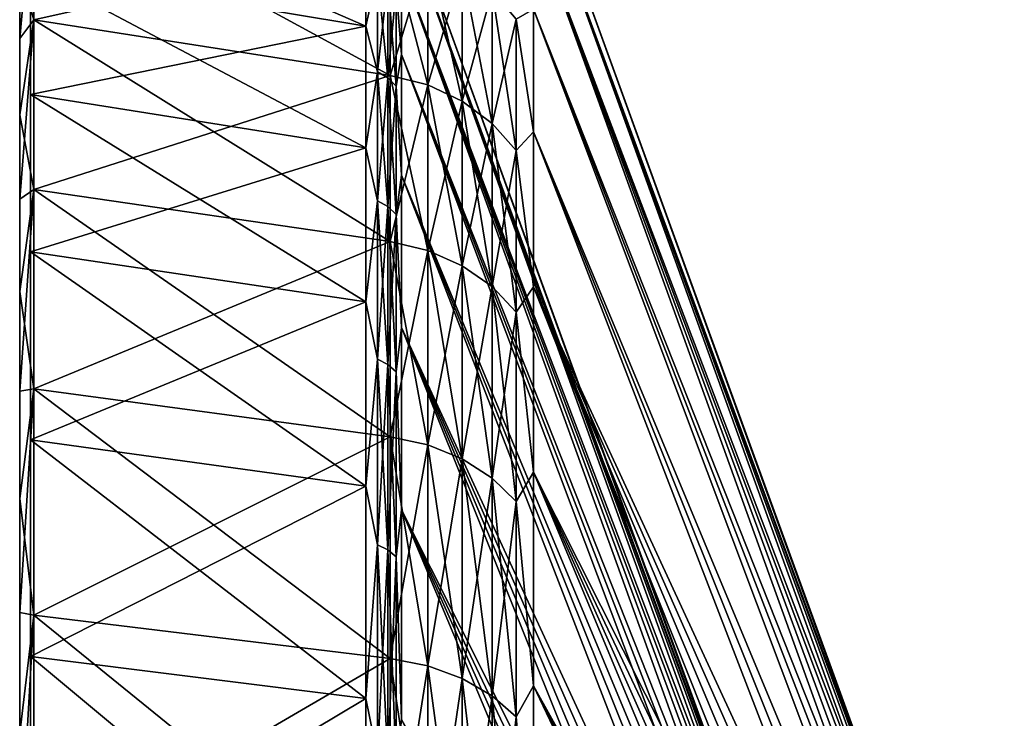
# Model space of a CAD drawing. Header units: metres. Extents: x -42 to 163, y -93 to 90.
# Tile 24 of 232: x -42 to -31, y 21 to 29. Entities that reach past the tile are written whole.
import ezdxf

# ---------------------------------------------------------------- set-up
doc = ezdxf.new("R2010")
doc.units = ezdxf.units.M
doc.layers.add('solid_500770_SW0001', color=7, linetype='CONTINUOUS')

msp = doc.modelspace()

# ---------------------------------------------------------------- linework, layer by layer
at = {"layer": 'solid_500770_SW0001'}
for points in [[(-41.384689, 30.982977), (-41.384689, -30.982977), (-41.384689, -30.788149, -3.469091)], [(-41.384689, 30.788149, 3.469091), (-41.384689, -30.982977), (-41.384689, 30.982977)], [(-41.384689, 30.982977), (-41.384689, -30.788149, -3.469091), (-41.384689, 30.788149, -3.469091)], [(-41.384689, 30.788149, 3.469091), (-41.384689, -30.788149, 3.469091), (-41.384689, -30.982977)], [(-41.384689, 30.206141, 6.894456), (-41.384689, -30.788149, 3.469091), (-41.384689, 30.788149, 3.469091)], [(-41.384689, 30.788149, -3.469091), (-41.384689, -30.788149, -3.469091), (-41.384689, -30.206141, -6.894456)], [(-41.384689, 30.788149, -3.469091), (-41.384689, -30.206141, -6.894456), (-41.384689, 30.206141, -6.894456)], [(-36.00507, 30.542118, -0.000009), (-30.968861, 16.705248, -0.000005), (-30.968861, 16.669481, -1.092579)], [(-36.00507, 30.350073, -3.419648), (-36.00507, 30.542118, -0.000009), (-30.968861, 16.669481, -1.092579)], [(-36.00507, 30.542118, -0.000009), (-36.00507, 30.350075, 3.419631), (-30.968861, 16.705248, -0.000005)], [(-36.00507, 30.350075, 3.419631), (-30.968861, 16.669481, 1.092569), (-30.968861, 16.705248, -0.000005)], [(-36.00507, 30.350075, 3.419631), (-30.968861, 16.562334, 2.180465), (-30.968861, 16.669481, 1.092569)], [(-36.00507, 30.350075, 3.419631), (-36.00507, 29.776363, 6.796258), (-30.968861, 16.562334, 2.180465)], [(-36.00507, 30.350073, -3.419648), (-30.968861, 16.562332, -2.180474), (-30.968861, 16.384262, -3.259032)], [(-36.00507, 29.77636, -6.796275), (-36.00507, 30.350073, -3.419648), (-30.968861, 16.384262, -3.259032)], [(-36.00507, 30.350073, -3.419648), (-30.968861, 16.669481, -1.092579), (-30.968861, 16.562332, -2.180474)], [(-41.5, 29.240147, -12.111633), (-41.349998, 30.19173, -12.029524), (-41.349998, 28.714109, -15.223335)], [(-41.5, 28.51502, 13.732141), (-41.349998, 28.714109, 15.223335), (-41.349998, 30.19173, 12.029524)], [(-41.5, 29.240147, 12.111633), (-41.5, 28.51502, 13.732141), (-41.349998, 30.19173, 12.029524)], [(-41.384689, 30.206141, 6.894456), (-41.384689, -30.206141, 6.894456), (-41.384689, -30.788149, 3.469091)], [(-41.384689, 29.244293, 10.233063), (-41.384689, -30.206141, 6.894456), (-41.384689, 30.206141, 6.894456)], [(-41.384689, 30.206141, -6.894456), (-41.384689, -30.206141, -6.894456), (-41.384689, -29.244293, -10.233063)], [(-41.384689, 30.206141, -6.894456), (-41.384689, -29.244293, -10.233063), (-41.384689, 29.244293, -10.233063)], [(-41.384689, 30.206141, 6.894456), (-37.79763, 29.589533, 6.753614), (-37.79763, 28.647314, 10.024126)], [(-41.384689, 29.244293, 10.233063), (-41.384689, 30.206141, 6.894456), (-37.79763, 28.647314, 10.024126)], [(-37.537159, 28.120152, -14.908359), (-41.349998, 28.714109, -15.223335), (-41.349998, 30.19173, -12.029524)], [(-37.537159, 29.567184, -11.780648), (-37.537159, 28.120152, -14.908359), (-41.349998, 30.19173, -12.029524)], [(-37.537159, 29.567184, 11.780647), (-41.349998, 30.19173, 12.029524), (-41.349998, 28.714109, 15.223335)], [(-37.414608, 30.029087, 0.000004), (-32.378399, 16.192219, 0), (-32.378399, 16.157549, 1.059021)], [(-37.414608, 29.840271, 3.362199), (-37.414608, 30.029087, 0.000004), (-32.378399, 16.157549, 1.059021)], [(-37.414608, 30.029087, 0.000004), (-37.414608, 29.840271, -3.362184), (-32.378399, 16.192219, 0)], [(-37.414608, 29.840271, 3.362199), (-32.378399, 16.053692, 2.113508), (-32.378399, 15.88109, 3.158943)], [(-37.414608, 29.276196, 6.6821), (-37.414608, 29.840271, 3.362199), (-32.378399, 15.88109, 3.158943)], [(-37.414608, 29.840271, 3.362199), (-32.378399, 16.157549, 1.059021), (-32.378399, 16.053692, 2.113508)], [(-37.414608, 29.840271, -3.362184), (-32.378399, 16.157549, -1.059021), (-32.378399, 16.192219, 0)], [(-37.414608, 29.840271, -3.362184), (-32.378399, 16.053692, -2.113507), (-32.378399, 16.157549, -1.059021)], [(-37.414608, 29.840271, -3.362184), (-37.414608, 29.276199, -6.682089), (-32.378399, 16.053692, -2.113507)], [(-36.00507, 29.776363, 6.796258), (-30.968861, 16.384264, 3.259023), (-30.968861, 16.562334, 2.180465)], [(-36.00507, 29.776363, 6.796258), (-30.968861, 16.136034, 4.323626), (-30.968861, 16.384264, 3.259023)], [(-36.00507, 29.776363, 6.796258), (-36.00507, 28.828192, 10.087432), (-30.968861, 16.136034, 4.323626)], [(-36.00507, 29.77636, -6.796275), (-30.968861, 16.136032, -4.323635), (-30.968861, 15.818705, -5.369723)], [(-36.00507, 28.828186, -10.087448), (-36.00507, 29.77636, -6.796275), (-30.968861, 15.818705, -5.369723)], [(-36.00507, 29.77636, -6.796275), (-30.968861, 16.384262, -3.259032), (-30.968861, 16.136032, -4.323635)], [(-41.384689, 29.244293, -10.233063), (-37.79763, 28.647316, -10.024119), (-37.79763, 29.589535, -6.753605)], [(-37.537159, 28.120152, 14.908358), (-37.537159, 29.567184, 11.780647), (-41.349998, 28.714109, 15.223335)], [(-37.673382, 29.206493, -8.109143), (-37.79763, 29.589535, -6.753605), (-37.79763, 28.647316, -10.024119)], [(-37.673382, 29.206493, 8.109143), (-37.79763, 28.647314, 10.024126), (-37.79763, 29.589533, 6.753614)], [(-37.136406, 28.018744, -14.854597), (-37.537159, 28.120152, -14.908359), (-37.537159, 29.567184, -11.780648)], [(-37.136406, 28.018744, -14.854597), (-37.537159, 29.567184, -11.780648), (-37.136406, 29.46056, -11.73816)], [(-37.136406, 29.46056, 11.73816), (-37.537159, 29.567184, 11.780647), (-37.537159, 28.120152, 14.908358)], [(-37.136406, 29.46056, 11.73816), (-37.537159, 28.120152, 14.908358), (-37.136406, 28.018744, 14.854597)], [(-37.136406, 29.46056, 11.73816), (-37.136406, 28.018744, 14.854597), (-36.766762, 29.278208, 11.665504)], [(-37.136406, 29.46056, -11.73816), (-36.766762, 29.278208, -11.665504), (-36.766762, 27.845314, -14.762651)], [(-37.136406, 28.018744, -14.854597), (-37.136406, 29.46056, -11.73816), (-36.766762, 27.845314, -14.762651)], [(-37.136406, 28.018744, 14.854597), (-36.766762, 27.845314, 14.762651), (-36.766762, 29.278208, 11.665504)], [(-36.766762, 29.278208, 11.665504), (-36.766762, 27.845314, 14.762651), (-36.446064, 29.028381, 11.565965)], [(-36.766762, 29.278208, -11.665504), (-36.446064, 29.028381, -11.565965), (-36.446064, 27.607716, -14.636684)], [(-36.766762, 27.845314, -14.762651), (-36.766762, 29.278208, -11.665504), (-36.446064, 27.607716, -14.636684)], [(-41.5, 28.51502, -13.732141), (-41.5, 29.240147, -12.111633), (-41.349998, 28.714109, -15.223335)], [(-41.5, 28.51502, -13.732141), (-41.5, 28.51502, 13.732141), (-41.5, 29.240147, 12.111633)], [(-41.5, 28.51502, -13.732141), (-41.5, 29.240147, 12.111633), (-41.5, 29.240147, -12.111633)], [(-41.384689, 29.244293, 10.233063), (-41.384689, -29.244293, 10.233063), (-41.384689, -30.206141, 6.894456)], [(-41.384689, 27.914707, 13.44297), (-41.384689, -29.244293, 10.233063), (-41.384689, 29.244293, 10.233063)], [(-41.384689, 29.244293, -10.233063), (-41.384689, -29.244293, -10.233063), (-41.384689, -27.914707, -13.44297)], [(-41.384689, 29.244293, -10.233063), (-41.384689, -27.914707, -13.44297), (-41.384689, 27.914707, -13.44297)], [(-41.384689, 29.244293, 10.233063), (-37.79763, 28.647314, 10.024126), (-37.79763, 27.344833, 13.168591)], [(-41.384689, 27.914707, 13.44297), (-41.384689, 29.244293, 10.233063), (-37.79763, 27.344833, 13.168591)], [(-41.384689, 29.244293, -10.233063), (-41.384689, 27.914707, -13.44297), (-37.79763, 28.647316, -10.024119)], [(-37.673382, 29.206493, 8.109143), (-37.673382, 28.158531, 11.219384), (-37.79763, 28.647314, 10.024126)], [(-37.673382, 28.158531, -11.219384), (-37.673382, 29.206493, -8.109143), (-37.79763, 28.647316, -10.024119)], [(-37.56316, 28.093355, 11.193416), (-37.673382, 28.158531, 11.219384), (-37.673382, 29.206493, 8.109143)], [(-37.56316, 29.138893, 8.090374), (-37.56316, 28.093355, 11.193416), (-37.673382, 29.206493, 8.109143)], [(-37.56316, 29.138893, -8.090374), (-37.673382, 29.206493, -8.109143), (-37.673382, 28.158531, -11.219384)], [(-37.47488, 29.046085, -8.064606), (-37.414608, 28.343958, -9.917972), (-37.414608, 29.276199, -6.682089)], [(-37.47488, 29.046085, 8.064606), (-37.414608, 29.276196, 6.6821), (-37.414608, 28.343956, 9.917979)], [(-37.414608, 29.276199, -6.682089), (-32.378399, 15.88109, -3.158943), (-32.378399, 16.053692, -2.113507)], [(-37.414608, 29.276199, -6.682089), (-32.378399, 15.640483, -4.19085), (-32.378399, 15.88109, -3.158943)], [(-37.414608, 29.276199, -6.682089), (-37.414608, 28.343958, -9.917972), (-32.378399, 15.640483, -4.19085)], [(-37.414608, 29.276196, 6.6821), (-32.378399, 15.640483, 4.19085), (-32.378399, 15.332902, 5.20481)], [(-37.414608, 28.343956, 9.917979), (-37.414608, 29.276196, 6.6821), (-32.378399, 15.332902, 5.20481)], [(-37.414608, 29.276196, 6.6821), (-32.378399, 15.88109, 3.158943), (-32.378399, 15.640483, 4.19085)], [(-37.56316, 28.093355, -11.193416), (-37.56316, 29.138893, -8.090374), (-37.673382, 28.158531, -11.219384)], [(-37.47488, 28.003878, 11.157765), (-37.56316, 28.093355, 11.193416), (-37.56316, 29.138893, 8.090374)], [(-37.47488, 29.046085, 8.064606), (-37.47488, 28.003878, 11.157765), (-37.56316, 29.138893, 8.090374)], [(-37.47488, 29.046085, -8.064606), (-37.56316, 29.138893, -8.090374), (-37.56316, 28.093355, -11.193416)], [(-37.47488, 28.003878, -11.157765), (-37.47488, 29.046085, -8.064606), (-37.56316, 28.093355, -11.193416)], [(-37.47488, 28.003878, -11.157765), (-37.414608, 28.343958, -9.917972), (-37.47488, 29.046085, -8.064606)], [(-37.47488, 29.046085, 8.064606), (-37.414608, 28.343956, 9.917979), (-37.47488, 28.003878, 11.157765)], [(-36.766762, 27.845314, 14.762651), (-36.446064, 27.607716, 14.636684), (-36.446064, 29.028381, 11.565965)], [(-36.446064, 29.028381, 11.565965), (-36.446064, 27.607716, 14.636684), (-36.188358, 28.722025, 11.4439)], [(-36.446064, 29.028381, -11.565965), (-36.188358, 28.722025, -11.4439), (-36.188358, 27.316351, -14.482213)], [(-36.446064, 27.607716, -14.636684), (-36.446064, 29.028381, -11.565965), (-36.188358, 27.316351, -14.482213)], [(-36.188358, 28.722025, 11.4439), (-36.00507, 27.517494, 13.251736), (-36.00507, 28.828192, 10.087432)], [(-36.188358, 28.722025, -11.4439), (-36.00507, 28.828186, -10.087448), (-36.00507, 27.517487, -13.251752)], [(-36.00507, 28.828192, 10.087432), (-30.968861, 15.818707, 5.369714), (-30.968861, 16.136034, 4.323626)], [(-36.00507, 28.828192, 10.087432), (-30.968861, 15.433643, 6.392808), (-30.968861, 15.818707, 5.369714)], [(-36.00507, 28.828192, 10.087432), (-36.00507, 27.517494, 13.251736), (-30.968861, 15.433643, 6.392808)], [(-36.00507, 28.828186, -10.087448), (-30.968861, 15.818705, -5.369723), (-30.968861, 15.43364, -6.392817)], [(-36.00507, 27.517487, -13.251752), (-36.00507, 28.828186, -10.087448), (-30.968861, 15.43364, -6.392817)], [(-41.5, 27.700254, -15.309284), (-41.349998, 28.714109, -15.223335), (-41.349998, 26.899927, -18.238529)], [(-41.5, 27.700254, -15.309284), (-41.5, 28.51502, -13.732141), (-41.349998, 28.714109, -15.223335)], [(-41.5, 26.798315, 16.838299), (-41.349998, 26.899927, 18.238529), (-41.349998, 28.714109, 15.223335)], [(-41.5, 27.700254, 15.309284), (-41.5, 26.798315, 16.838299), (-41.349998, 28.714109, 15.223335)], [(-41.5, 28.51502, 13.732141), (-41.5, 27.700254, 15.309284), (-41.349998, 28.714109, 15.223335)], [(-41.384689, 27.914707, -13.44297), (-37.79763, 27.344847, -13.168565), (-37.79763, 28.647316, -10.024119)], [(-37.537159, 26.343428, -17.861294), (-41.349998, 26.899927, -18.238529), (-41.349998, 28.714109, -15.223335)], [(-37.537159, 28.120152, -14.908359), (-37.537159, 26.343428, -17.861294), (-41.349998, 28.714109, -15.223335)], [(-37.537159, 28.120152, 14.908358), (-41.349998, 28.714109, 15.223335), (-41.349998, 26.899927, 18.238529)], [(-37.673382, 28.158531, -11.219384), (-37.79763, 28.647316, -10.024119), (-37.79763, 27.344847, -13.168565)], [(-37.673382, 28.158531, 11.219384), (-37.79763, 27.344833, 13.168591), (-37.79763, 28.647314, 10.024126)], [(-36.446064, 27.607716, 14.636684), (-36.188358, 27.316351, 14.482213), (-36.188358, 28.722025, 11.4439)], [(-36.188358, 28.722025, 11.4439), (-36.188358, 27.316351, 14.482213), (-36.00507, 27.517494, 13.251736)], [(-36.188358, 27.316351, -14.482213), (-36.188358, 28.722025, -11.4439), (-36.00507, 27.517487, -13.251752)], [(-41.5, 27.700254, -15.309284), (-41.5, 27.700254, 15.309284), (-41.5, 28.51502, 13.732141)], [(-41.5, 27.700254, -15.309284), (-41.5, 28.51502, 13.732141), (-41.5, 28.51502, -13.732141)], [(-37.47488, 28.003878, -11.157765), (-37.414608, 27.055279, -13.029119), (-37.414608, 28.343958, -9.917972)], [(-37.47488, 28.003878, 11.157765), (-37.414608, 28.343956, 9.917979), (-37.414608, 27.055265, 13.029147)], [(-37.414608, 28.343958, -9.917972), (-32.378399, 15.332903, -5.20481), (-32.378399, 15.640483, -4.19085)], [(-37.414608, 28.343958, -9.917972), (-32.378399, 14.959663, -6.196484), (-32.378399, 15.332903, -5.20481)], [(-37.414608, 28.343958, -9.917972), (-37.414608, 27.055279, -13.029119), (-32.378399, 14.959663, -6.196484)], [(-37.414608, 28.343956, 9.917979), (-32.378399, 15.332902, 5.20481), (-32.378399, 14.959663, 6.196484)], [(-37.414608, 27.055265, 13.029147), (-37.414608, 28.343956, 9.917979), (-32.378399, 14.959663, 6.196484)], [(-37.537159, 26.34343, 17.861294), (-37.537159, 28.120152, 14.908358), (-41.349998, 26.899927, 18.238529)], [(-37.673382, 28.158531, 11.219384), (-37.673382, 26.780436, 14.198089), (-37.79763, 27.344833, 13.168591)], [(-37.673382, 26.780436, -14.198089), (-37.673382, 28.158531, -11.219384), (-37.79763, 27.344847, -13.168565)], [(-37.56316, 26.718451, 14.165226), (-37.673382, 26.780436, 14.198089), (-37.673382, 28.158531, 11.219384)], [(-37.56316, 28.093355, 11.193416), (-37.56316, 26.718451, 14.165226), (-37.673382, 28.158531, 11.219384)], [(-37.56316, 28.093355, -11.193416), (-37.673382, 28.158531, -11.219384), (-37.673382, 26.780436, -14.198089)], [(-37.136406, 26.248432, -17.796879), (-37.537159, 26.343428, -17.861294), (-37.537159, 28.120152, -14.908359)], [(-37.136406, 26.248432, -17.796879), (-37.537159, 28.120152, -14.908359), (-37.136406, 28.018744, -14.854597)], [(-37.136406, 28.018744, 14.854597), (-37.537159, 28.120152, 14.908358), (-37.537159, 26.34343, 17.861294)], [(-37.56316, 26.718451, -14.165226), (-37.56316, 28.093355, -11.193416), (-37.673382, 26.780436, -14.198089)], [(-37.47488, 26.633352, 14.12011), (-37.56316, 26.718451, 14.165226), (-37.56316, 28.093355, 11.193416)], [(-37.47488, 28.003878, 11.157765), (-37.47488, 26.633352, 14.12011), (-37.56316, 28.093355, 11.193416)], [(-37.47488, 28.003878, -11.157765), (-37.56316, 28.093355, -11.193416), (-37.56316, 26.718451, -14.165226)], [(-37.136406, 28.018744, 14.854597), (-37.537159, 26.34343, 17.861294), (-37.136406, 26.248432, 17.796879)], [(-37.136406, 28.018744, 14.854597), (-37.136406, 26.248432, 17.796879), (-36.766762, 27.845314, 14.762651)], [(-37.136406, 28.018744, -14.854597), (-36.766762, 27.845314, -14.762651), (-36.766762, 26.08596, -17.68672)], [(-37.136406, 26.248432, -17.796879), (-37.136406, 28.018744, -14.854597), (-36.766762, 26.08596, -17.68672)], [(-41.384689, 27.914707, 13.44297), (-41.384689, -27.914707, 13.44297), (-41.384689, -29.244293, 10.233063)], [(-41.384689, 26.234083, 16.48385), (-41.384689, -27.914707, 13.44297), (-41.384689, 27.914707, 13.44297)], [(-41.384689, 27.914707, -13.44297), (-41.384689, -27.914707, -13.44297), (-41.384689, -26.234083, -16.48385)], [(-41.384689, 27.914707, -13.44297), (-41.384689, -26.234083, -16.48385), (-41.384689, 26.234083, -16.48385)], [(-41.384689, 27.914707, 13.44297), (-37.79763, 27.344833, 13.168591), (-37.79763, 25.698483, 16.147436)], [(-41.384689, 26.234083, 16.48385), (-41.384689, 27.914707, 13.44297), (-37.79763, 25.698483, 16.147436)], [(-41.384689, 27.914707, -13.44297), (-41.384689, 26.234083, -16.48385), (-37.79763, 27.344847, -13.168565)], [(-37.47488, 26.633352, -14.12011), (-37.47488, 28.003878, -11.157765), (-37.56316, 26.718451, -14.165226)], [(-37.47488, 26.633352, -14.12011), (-37.414608, 27.055279, -13.029119), (-37.47488, 28.003878, -11.157765)], [(-37.47488, 28.003878, 11.157765), (-37.414608, 27.055265, 13.029147), (-37.47488, 26.633352, 14.12011)], [(-37.136406, 26.248432, 17.796879), (-36.766762, 26.08596, 17.68672), (-36.766762, 27.845314, 14.762651)], [(-36.766762, 27.845314, 14.762651), (-36.766762, 26.08596, 17.68672), (-36.446064, 27.607716, 14.636684)], [(-36.766762, 27.845314, -14.762651), (-36.446064, 27.607716, -14.636684), (-36.446064, 25.863375, -17.535803)], [(-36.766762, 26.08596, -17.68672), (-36.766762, 27.845314, -14.762651), (-36.446064, 25.863375, -17.535803)], [(-41.5, 26.798315, -16.838299), (-41.5, 27.700254, -15.309284), (-41.349998, 26.899927, -18.238529)], [(-41.5, 26.798315, -16.838299), (-41.5, 26.798315, 16.838299), (-41.5, 27.700254, 15.309284)], [(-41.5, 26.798315, -16.838299), (-41.5, 27.700254, 15.309284), (-41.5, 27.700254, -15.309284)], [(-36.766762, 26.08596, 17.68672), (-36.446064, 25.863375, 17.535803), (-36.446064, 27.607716, 14.636684)], [(-36.446064, 27.607716, 14.636684), (-36.446064, 25.863375, 17.535803), (-36.188358, 27.316351, 14.482213)], [(-36.446064, 27.607716, -14.636684), (-36.188358, 27.316351, -14.482213), (-36.188358, 25.59042, -17.350735)], [(-36.446064, 25.863375, -17.535803), (-36.446064, 27.607716, -14.636684), (-36.188358, 25.59042, -17.350735)], [(-36.188358, 27.316351, 14.482213), (-36.00507, 25.860741, 16.249401), (-36.00507, 27.517494, 13.251736)], [(-36.188358, 27.316351, -14.482213), (-36.00507, 27.517487, -13.251752), (-36.00507, 25.860733, -16.249414)], [(-36.00507, 27.517494, 13.251736), (-30.968861, 14.98249, 7.388527), (-30.968861, 15.433643, 6.392808)], [(-36.00507, 27.517494, 13.251736), (-36.00507, 25.860741, 16.249401), (-30.968861, 14.98249, 7.388527)], [(-36.00507, 27.517487, -13.251752), (-30.968861, 14.982486, -7.388536), (-30.968861, 14.467174, -8.352617)], [(-36.00507, 25.860733, -16.249414), (-36.00507, 27.517487, -13.251752), (-30.968861, 14.467174, -8.352617)], [(-36.00507, 27.517487, -13.251752), (-30.968861, 15.43364, -6.392817), (-30.968861, 14.982486, -7.388536)], [(-41.384689, 26.234083, -16.48385), (-37.79763, 25.698498, -16.147413), (-37.79763, 27.344847, -13.168565)], [(-37.673382, 26.780436, -14.198089), (-37.79763, 27.344847, -13.168565), (-37.79763, 25.698498, -16.147413)], [(-37.673382, 26.780436, 14.198089), (-37.79763, 25.698483, 16.147436), (-37.79763, 27.344833, 13.168591)], [(-36.446064, 25.863375, 17.535803), (-36.188358, 25.59042, 17.350735), (-36.188358, 27.316351, 14.482213)], [(-36.188358, 27.316351, 14.482213), (-36.188358, 25.59042, 17.350735), (-36.00507, 25.860741, 16.249401)], [(-36.188358, 25.59042, -17.350735), (-36.188358, 27.316351, -14.482213), (-36.00507, 25.860733, -16.249414)], [(-37.47488, 26.633352, -14.12011), (-37.414608, 25.426365, -15.976424), (-37.414608, 27.055279, -13.029119)], [(-37.47488, 26.633352, 14.12011), (-37.414608, 27.055265, 13.029147), (-37.414608, 25.426348, 15.976449)], [(-37.414608, 27.055279, -13.029119), (-32.378399, 14.522363, -7.161628), (-32.378399, 14.959663, -6.196484)], [(-37.414608, 27.055279, -13.029119), (-37.414608, 25.426365, -15.976424), (-32.378399, 14.522363, -7.161628)], [(-37.414608, 27.055265, 13.029147), (-32.378399, 14.522363, 7.161628), (-32.378399, 14.022872, 8.09611)], [(-37.414608, 25.426348, 15.976449), (-37.414608, 27.055265, 13.029147), (-32.378399, 14.022872, 8.09611)], [(-37.414608, 27.055265, 13.029147), (-32.378399, 14.959663, 6.196484), (-32.378399, 14.522363, 7.161628)], [(-41.5, 25.811941, -18.314533), (-41.349998, 26.899927, -18.238529), (-41.349998, 24.770254, -21.04007)], [(-41.5, 25.811941, -18.314533), (-41.5, 26.798315, -16.838299), (-41.349998, 26.899927, -18.238529)], [(-41.5, 24.744503, 19.73292), (-41.349998, 24.770254, 21.04007), (-41.349998, 26.899927, 18.238529)], [(-41.5, 25.811941, 18.314533), (-41.5, 24.744503, 19.73292), (-41.349998, 26.899927, 18.238529)], [(-41.5, 26.798315, 16.838299), (-41.5, 25.811941, 18.314533), (-41.349998, 26.899927, 18.238529)], [(-37.537159, 24.257858, -20.604813), (-41.349998, 24.770254, -21.04007), (-41.349998, 26.899927, -18.238529)], [(-37.537159, 26.343428, -17.861294), (-37.537159, 24.257858, -20.604813), (-41.349998, 26.899927, -18.238529)], [(-37.537159, 26.34343, 17.861294), (-41.349998, 26.899927, 18.238529), (-41.349998, 24.770254, 21.04007)], [(-41.5, 25.811941, -18.314533), (-41.5, 25.811941, 18.314533), (-41.5, 26.798315, 16.838299)], [(-41.5, 25.811941, -18.314533), (-41.5, 26.798315, 16.838299), (-41.5, 26.798315, -16.838299)], [(-37.673382, 26.780436, 14.198089), (-37.673382, 25.088364, 17.010334), (-37.79763, 25.698483, 16.147436)], [(-37.673382, 25.088364, -17.010334), (-37.673382, 26.780436, -14.198089), (-37.79763, 25.698498, -16.147413)], [(-37.56316, 25.030294, 16.970961), (-37.673382, 25.088364, 17.010334), (-37.673382, 26.780436, 14.198089)], [(-37.56316, 26.718451, 14.165226), (-37.56316, 25.030294, 16.970961), (-37.673382, 26.780436, 14.198089)], [(-37.56316, 26.718451, -14.165226), (-37.673382, 26.780436, -14.198089), (-37.673382, 25.088364, -17.010334)], [(-37.56316, 25.030294, -16.970961), (-37.56316, 26.718451, -14.165226), (-37.673382, 25.088364, -17.010334)], [(-37.47488, 24.950573, 16.916908), (-37.56316, 25.030294, 16.970961), (-37.56316, 26.718451, 14.165226)], [(-37.47488, 26.633352, 14.12011), (-37.47488, 24.950573, 16.916908), (-37.56316, 26.718451, 14.165226)], [(-37.47488, 26.633352, -14.12011), (-37.56316, 26.718451, -14.165226), (-37.56316, 25.030294, -16.970961)], [(-37.47488, 24.950573, -16.916908), (-37.47488, 26.633352, -14.12011), (-37.56316, 25.030294, -16.970961)], [(-37.47488, 24.950573, -16.916908), (-37.414608, 25.426365, -15.976424), (-37.47488, 26.633352, -14.12011)], [(-37.47488, 26.633352, 14.12011), (-37.414608, 25.426348, 15.976449), (-37.47488, 24.950573, 16.916908)], [(-37.537159, 24.25786, 20.604813), (-37.537159, 26.34343, 17.861294), (-41.349998, 24.770254, 21.04007)], [(-37.136406, 26.248432, 17.796879), (-37.537159, 26.34343, 17.861294), (-37.537159, 24.25786, 20.604813)], [(-37.136406, 24.170382, -20.530506), (-37.537159, 24.257858, -20.604813), (-37.537159, 26.343428, -17.861294)], [(-37.136406, 24.170382, -20.530506), (-37.537159, 26.343428, -17.861294), (-37.136406, 26.248432, -17.796879)], [(-41.384689, 26.234083, 16.48385), (-41.384689, -26.234083, 16.48385), (-41.384689, -27.914707, 13.44297)], [(-41.384689, 24.223526, 19.317492), (-41.384689, -26.234083, 16.48385), (-41.384689, 26.234083, 16.48385)], [(-41.384689, 26.234083, -16.48385), (-41.384689, -26.234083, -16.48385), (-41.384689, -24.223526, -19.317492)], [(-41.384689, 26.234083, -16.48385), (-41.384689, -24.223526, -19.317492), (-41.384689, 24.223526, -19.317492)], [(-41.384689, 26.234083, 16.48385), (-37.79763, 25.698483, 16.147436), (-37.79763, 23.728968, 18.923208)], [(-41.384689, 24.223526, 19.317492), (-41.384689, 26.234083, 16.48385), (-37.79763, 23.728968, 18.923208)], [(-41.384689, 26.234083, -16.48385), (-41.384689, 24.223526, -19.317492), (-37.79763, 25.698498, -16.147413)], [(-37.136406, 26.248432, 17.796879), (-37.537159, 24.25786, 20.604813), (-37.136406, 24.170382, 20.530506)], [(-37.136406, 26.248432, 17.796879), (-37.136406, 24.170382, 20.530506), (-36.766762, 26.08596, 17.68672)], [(-37.136406, 26.248432, -17.796879), (-36.766762, 26.08596, -17.68672), (-36.766762, 24.020773, -20.403429)], [(-37.136406, 24.170382, -20.530506), (-37.136406, 26.248432, -17.796879), (-36.766762, 24.020773, -20.403429)], [(-37.136406, 24.170382, 20.530506), (-36.766762, 24.020773, 20.403429), (-36.766762, 26.08596, 17.68672)], [(-36.766762, 26.08596, 17.68672), (-36.766762, 24.020773, 20.403429), (-36.446064, 25.863375, 17.535803)], [(-36.766762, 26.08596, -17.68672), (-36.446064, 25.863375, -17.535803), (-36.446064, 23.815807, -20.22933)], [(-36.766762, 24.020773, -20.403429), (-36.766762, 26.08596, -17.68672), (-36.446064, 23.815807, -20.22933)], [(-41.5, 24.744503, -19.73292), (-41.5, 25.811941, -18.314533), (-41.349998, 24.770254, -21.04007)], [(-41.5, 24.744503, -19.73292), (-41.5, 24.744503, 19.73292), (-41.5, 25.811941, 18.314533)], [(-41.5, 24.744503, -19.73292), (-41.5, 25.811941, 18.314533), (-41.5, 25.811941, -18.314533)], [(-36.766762, 24.020773, 20.403429), (-36.446064, 23.815807, 20.22933), (-36.446064, 25.863375, 17.535803)], [(-36.446064, 25.863375, 17.535803), (-36.446064, 23.815807, 20.22933), (-36.188358, 25.59042, 17.350735)], [(-36.446064, 25.863375, -17.535803), (-36.188358, 25.59042, -17.350735), (-36.188358, 23.564463, -20.015835)], [(-36.446064, 23.815807, -20.22933), (-36.446064, 25.863375, -17.535803), (-36.188358, 23.564463, -20.015835)], [(-36.188358, 25.59042, 17.350735), (-36.00507, 23.878775, 19.042717), (-36.00507, 25.860741, 16.249401)], [(-36.188358, 25.59042, -17.350735), (-36.00507, 25.860733, -16.249414), (-36.00507, 23.878763, -19.04273)], [(-36.00507, 25.860741, 16.249401), (-30.968861, 14.467178, 8.352609), (-30.968861, 14.98249, 7.388527)], [(-36.00507, 25.860741, 16.249401), (-30.968861, 13.889916, 9.280924), (-30.968861, 14.467178, 8.352609)], [(-36.00507, 25.860741, 16.249401), (-36.00507, 23.878775, 19.042717), (-30.968861, 13.889916, 9.280924)], [(-36.00507, 25.860733, -16.249414), (-30.968861, 13.889912, -9.280931), (-30.968861, 13.253171, -10.169504)], [(-36.00507, 23.878763, -19.04273), (-36.00507, 25.860733, -16.249414), (-30.968861, 13.253171, -10.169504)], [(-36.00507, 25.860733, -16.249414), (-30.968861, 14.467174, -8.352617), (-30.968861, 13.889912, -9.280931)], [(-41.384689, 24.223526, -19.317492), (-37.79763, 23.728971, -18.923204), (-37.79763, 25.698498, -16.147413)], [(-37.673382, 25.088364, -17.010334), (-37.79763, 25.698498, -16.147413), (-37.79763, 23.728971, -18.923204)], [(-37.673382, 25.088364, 17.010334), (-37.79763, 23.728968, 18.923208), (-37.79763, 25.698483, 16.147436)], [(-36.446064, 23.815807, 20.22933), (-36.188358, 23.564463, 20.015835), (-36.188358, 25.59042, 17.350735)], [(-36.188358, 25.59042, 17.350735), (-36.188358, 23.564463, 20.015835), (-36.00507, 23.878775, 19.042717)], [(-36.188358, 23.564463, -20.015835), (-36.188358, 25.59042, -17.350735), (-36.00507, 23.878763, -19.04273)], [(-37.47488, 24.950573, -16.916908), (-37.414608, 23.477694, -18.722822), (-37.414608, 25.426365, -15.976424)], [(-37.47488, 24.950573, 16.916908), (-37.414608, 25.426348, 15.976449), (-37.414608, 23.477688, 18.722828)], [(-37.414608, 25.426365, -15.976424), (-32.378399, 14.022872, -8.09611), (-32.378399, 14.522363, -7.161628)], [(-37.414608, 25.426365, -15.976424), (-32.378399, 13.463331, -8.995925), (-32.378399, 14.022872, -8.09611)], [(-37.414608, 25.426365, -15.976424), (-37.414608, 23.477694, -18.722822), (-32.378399, 13.463331, -8.995925)], [(-37.414608, 25.426348, 15.976449), (-32.378399, 13.463331, 8.995925), (-32.378399, 12.846136, 9.857217)], [(-37.414608, 23.477688, 18.722828), (-37.414608, 25.426348, 15.976449), (-32.378399, 12.846136, 9.857217)], [(-37.414608, 25.426348, 15.976449), (-32.378399, 14.022872, 8.09611), (-32.378399, 13.463331, 8.995925)], [(-37.673382, 25.088364, 17.010334), (-37.673382, 23.102156, 19.623148), (-37.79763, 23.728968, 18.923208)], [(-37.673382, 23.102156, -19.623148), (-37.673382, 25.088364, -17.010334), (-37.79763, 23.728971, -18.923204)], [(-37.56316, 23.048683, 19.577728), (-37.673382, 23.102156, 19.623148), (-37.673382, 25.088364, 17.010334)], [(-37.56316, 25.030294, 16.970961), (-37.56316, 23.048683, 19.577728), (-37.673382, 25.088364, 17.010334)], [(-37.56316, 25.030294, -16.970961), (-37.673382, 25.088364, -17.010334), (-37.673382, 23.102156, -19.623148)], [(-37.56316, 23.048683, -19.577728), (-37.56316, 25.030294, -16.970961), (-37.673382, 23.102156, -19.623148)], [(-37.47488, 22.975273, 19.515373), (-37.56316, 23.048683, 19.577728), (-37.56316, 25.030294, 16.970961)], [(-37.47488, 24.950573, 16.916908), (-37.47488, 22.975273, 19.515373), (-37.56316, 25.030294, 16.970961)], [(-37.47488, 24.950573, -16.916908), (-37.56316, 25.030294, -16.970961), (-37.56316, 23.048683, -19.577728)], [(-37.47488, 22.975273, -19.515373), (-37.47488, 24.950573, -16.916908), (-37.56316, 23.048683, -19.577728)], [(-37.47488, 22.975273, -19.515373), (-37.414608, 23.477694, -18.722822), (-37.47488, 24.950573, -16.916908)], [(-37.47488, 24.950573, 16.916908), (-37.414608, 23.477688, 18.722828), (-37.47488, 22.975273, 19.515373)], [(-41.5, 23.599157, -21.089296), (-41.349998, 24.770254, -21.04007), (-41.349998, 22.35017, -23.594912)], [(-41.5, 23.599157, -21.089296), (-41.5, 24.744503, -19.73292), (-41.349998, 24.770254, -21.04007)], [(-41.5, 22.379364, 22.379515), (-41.349998, 22.35017, 23.594912), (-41.349998, 24.770254, 21.04007)], [(-41.5, 23.599157, 21.089296), (-41.5, 22.379364, 22.379515), (-41.349998, 24.770254, 21.04007)], [(-41.5, 24.744503, 19.73292), (-41.5, 23.599157, 21.089296), (-41.349998, 24.770254, 21.04007)], [(-37.537159, 21.887886, -23.106762), (-41.349998, 22.35017, -23.594912), (-41.349998, 24.770254, -21.04007)], [(-37.537159, 24.257858, -20.604813), (-37.537159, 21.887886, -23.106762), (-41.349998, 24.770254, -21.04007)], [(-37.537159, 24.25786, 20.604813), (-41.349998, 24.770254, 21.04007), (-41.349998, 22.35017, 23.594912)], [(-41.5, 23.599157, -21.089296), (-41.5, 23.599157, 21.089296), (-41.5, 24.744503, 19.73292)], [(-41.5, 23.599157, -21.089296), (-41.5, 24.744503, 19.73292), (-41.5, 24.744503, -19.73292)], [(-41.384689, 24.223526, 19.317492), (-41.384689, -24.223526, 19.317492), (-41.384689, -26.234083, 16.48385)], [(-41.384689, 21.908274, 21.908274), (-41.384689, -24.223526, 19.317492), (-41.384689, 24.223526, 19.317492)], [(-41.384689, 24.223526, -19.317492), (-41.384689, -24.223526, -19.317492), (-41.384689, -21.908274, -21.908274)], [(-41.384689, 24.223526, -19.317492), (-41.384689, -21.908274, -21.908274), (-41.384689, 21.908274, -21.908274)], [(-41.384689, 24.223526, 19.317492), (-37.79763, 23.728968, 18.923208), (-37.79763, 21.461037, 21.461025)], [(-41.384689, 21.908274, 21.908274), (-41.384689, 24.223526, 19.317492), (-37.79763, 21.461037, 21.461025)], [(-41.384689, 24.223526, -19.317492), (-41.384689, 21.908274, -21.908274), (-37.79763, 23.728971, -18.923204)], [(-37.537159, 21.887886, 23.106762), (-37.537159, 24.25786, 20.604813), (-41.349998, 22.35017, 23.594912)], [(-37.136406, 24.170382, 20.530506), (-37.537159, 24.25786, 20.604813), (-37.537159, 21.887886, 23.106762)], [(-37.136406, 21.808954, -23.023434), (-37.537159, 21.887886, -23.106762), (-37.537159, 24.257858, -20.604813)], [(-37.136406, 21.808954, -23.023434), (-37.537159, 24.257858, -20.604813), (-37.136406, 24.170382, -20.530506)], [(-37.136406, 24.170382, 20.530506), (-37.537159, 21.887886, 23.106762), (-37.136406, 21.808954, 23.023434)], [(-37.136406, 24.170382, 20.530506), (-37.136406, 21.808954, 23.023434), (-36.766762, 24.020773, 20.403429)], [(-37.136406, 24.170382, -20.530506), (-36.766762, 24.020773, -20.403429), (-36.766762, 21.673964, -22.880924)], [(-37.136406, 21.808954, -23.023434), (-37.136406, 24.170382, -20.530506), (-36.766762, 21.673964, -22.880924)], [(-37.136406, 21.808954, 23.023434), (-36.766762, 21.673964, 22.880924), (-36.766762, 24.020773, 20.403429)], [(-36.766762, 24.020773, 20.403429), (-36.766762, 21.673964, 22.880924), (-36.446064, 23.815807, 20.22933)], [(-36.766762, 24.020773, -20.403429), (-36.446064, 23.815807, -20.22933), (-36.446064, 21.489023, -22.685686)], [(-36.766762, 21.673964, -22.880924), (-36.766762, 24.020773, -20.403429), (-36.446064, 21.489023, -22.685686)], [(-36.766762, 21.673964, 22.880924), (-36.446064, 21.489023, 22.685686), (-36.446064, 23.815807, 20.22933)], [(-36.446064, 23.815807, 20.22933), (-36.446064, 21.489023, 22.685686), (-36.188358, 23.564463, 20.015835)], [(-36.446064, 23.815807, -20.22933), (-36.188358, 23.564463, -20.015835), (-36.188358, 21.262234, -22.446268)], [(-36.446064, 21.489023, -22.685686), (-36.446064, 23.815807, -20.22933), (-36.188358, 21.262234, -22.446268)], [(-36.188358, 23.564463, 20.015835), (-36.00507, 21.596521, 21.596556), (-36.00507, 23.878775, 19.042717)], [(-36.188358, 23.564463, -20.015835), (-36.00507, 23.878763, -19.04273), (-36.00507, 21.59651, -21.596567)], [(-36.00507, 23.878775, 19.042717), (-30.968861, 13.253177, 10.169497), (-30.968861, 13.889916, 9.280924)], [(-36.00507, 23.878775, 19.042717), (-30.968861, 12.559685, 11.014521), (-30.968861, 13.253177, 10.169497)], [(-36.00507, 23.878775, 19.042717), (-36.00507, 21.596521, 21.596556), (-30.968861, 12.559685, 11.014521)], [(-36.00507, 23.878763, -19.04273), (-30.968861, 12.559678, -11.014527), (-30.968861, 11.812405, -11.812385)], [(-36.00507, 21.59651, -21.596567), (-36.00507, 23.878763, -19.04273), (-30.968861, 11.812405, -11.812385)], [(-36.00507, 23.878763, -19.04273), (-30.968861, 13.253171, -10.169504), (-30.968861, 12.559678, -11.014527)], [(-41.384689, 21.908274, -21.908274), (-37.79763, 21.46105, -21.461012), (-37.79763, 23.728971, -18.923204)], [(-37.673382, 23.102156, -19.623148), (-37.79763, 23.728971, -18.923204), (-37.79763, 21.46105, -21.461012)], [(-37.673382, 23.102156, 19.623148), (-37.79763, 21.461037, 21.461025), (-37.79763, 23.728968, 18.923208)], [(-41.5, 22.379364, -22.379515), (-41.5, 23.599157, -21.089296), (-41.349998, 22.35017, -23.594912)], [(-41.5, 22.379364, -22.379515), (-41.5, 22.379364, 22.379515), (-41.5, 23.599157, 21.089296)], [(-41.5, 22.379364, -22.379515), (-41.5, 23.599157, 21.089296), (-41.5, 23.599157, -21.089296)], [(-36.446064, 21.489023, 22.685686), (-36.188358, 21.262234, 22.446268), (-36.188358, 23.564463, 20.015835)], [(-36.188358, 23.564463, 20.015835), (-36.188358, 21.262234, 22.446268), (-36.00507, 21.596521, 21.596556)], [(-36.188358, 21.262234, -22.446268), (-36.188358, 23.564463, -20.015835), (-36.00507, 21.59651, -21.596567)], [(-37.47488, 22.975273, -19.515373), (-37.414608, 21.233786, -21.233757), (-37.414608, 23.477694, -18.722822)], [(-37.47488, 22.975273, 19.515373), (-37.414608, 23.477688, 18.722828), (-37.414608, 21.233774, 21.23377)], [(-37.414608, 23.477694, -18.722822), (-32.378399, 12.846137, -9.857217), (-32.378399, 13.463331, -8.995925)], [(-37.414608, 23.477694, -18.722822), (-32.378399, 12.173934, -10.676294), (-32.378399, 12.846137, -9.857217)], [(-37.414608, 23.477694, -18.722822), (-37.414608, 21.233786, -21.233757), (-32.378399, 12.173934, -10.676294)], [(-37.414608, 23.477688, 18.722828), (-32.378399, 12.173934, 10.676295), (-32.378399, 11.449605, 11.449651)], [(-37.414608, 21.233774, 21.23377), (-37.414608, 23.477688, 18.722828), (-32.378399, 11.449605, 11.449651)], [(-37.414608, 23.477688, 18.722828), (-32.378399, 12.846136, 9.857217), (-32.378399, 12.173934, 10.676295)], [(-37.673382, 23.102156, 19.623148), (-37.673382, 20.845093, 22.005898), (-37.79763, 21.461037, 21.461025)], [(-37.673382, 20.845093, -22.005898), (-37.673382, 23.102156, -19.623148), (-37.79763, 21.46105, -21.461012)], [(-37.56316, 20.796846, 21.954964), (-37.673382, 20.845093, 22.005898), (-37.673382, 23.102156, 19.623148)], [(-37.56316, 23.048683, 19.577728), (-37.56316, 20.796846, 21.954964), (-37.673382, 23.102156, 19.623148)], [(-37.56316, 23.048683, -19.577728), (-37.673382, 23.102156, -19.623148), (-37.673382, 20.845093, -22.005898)], [(-37.56316, 20.796846, -21.954964), (-37.56316, 23.048683, -19.577728), (-37.673382, 20.845093, -22.005898)], [(-37.47488, 20.730608, 21.885036), (-37.56316, 20.796846, 21.954964), (-37.56316, 23.048683, 19.577728)], [(-37.47488, 22.975273, 19.515373), (-37.47488, 20.730608, 21.885036), (-37.56316, 23.048683, 19.577728)], [(-37.47488, 22.975273, -19.515373), (-37.56316, 23.048683, -19.577728), (-37.56316, 20.796846, -21.954964)], [(-37.47488, 20.730608, -21.885036), (-37.47488, 22.975273, -19.515373), (-37.56316, 20.796846, -21.954964)], [(-37.47488, 20.730608, -21.885036), (-37.414608, 21.233786, -21.233757), (-37.47488, 22.975273, -19.515373)], [(-37.47488, 22.975273, 19.515373), (-37.414608, 21.233774, 21.23377), (-37.47488, 20.730608, 21.885036)], [(-41.5, 21.089399, -23.599066), (-41.5, 22.379364, -22.379515), (-41.349998, 22.35017, -23.594912)], [(-41.5, 22.379364, 22.379515), (-41.5, 21.089399, 23.599066), (-41.349998, 22.35017, 23.594912)], [(-41.5, 21.089399, -23.599066), (-41.5, 21.089399, 23.599066), (-41.5, 22.379364, 22.379515)], [(-41.5, 21.089399, -23.599066), (-41.5, 22.379364, 22.379515), (-41.5, 22.379364, -22.379515)], [(-41.5, 21.089399, -23.599066), (-41.349998, 22.35017, -23.594912), (-41.349998, 19.668243, -25.872963)], [(-41.5, 19.732964, 24.744467), (-41.349998, 19.668243, 25.872963), (-41.349998, 22.35017, 23.594912)], [(-41.5, 21.089399, 23.599066), (-41.5, 19.732964, 24.744467), (-41.349998, 22.35017, 23.594912)], [(-37.537159, 19.261295, -25.337809), (-41.349998, 19.668243, -25.872963), (-41.349998, 22.35017, -23.594912)], [(-37.537159, 21.887886, -23.106762), (-37.537159, 19.261295, -25.337809), (-41.349998, 22.35017, -23.594912)], [(-37.537159, 21.887886, 23.106762), (-41.349998, 22.35017, 23.594912), (-41.349998, 19.668243, 25.872963)], [(-41.384689, 21.908274, 21.908274), (-41.384689, -21.908274, 21.908274), (-41.384689, -24.223526, 19.317492)], [(-41.384689, 19.317492, 24.223526), (-41.384689, -21.908274, 21.908274), (-41.384689, 21.908274, 21.908274)], [(-41.384689, 21.908274, -21.908274), (-41.384689, -21.908274, -21.908274), (-41.384689, -19.317492, -24.223526)], [(-41.384689, 21.908274, -21.908274), (-41.384689, -19.317492, -24.223526), (-41.384689, 19.317492, -24.223526)], [(-41.384689, 21.908274, 21.908274), (-37.79763, 21.461037, 21.461025), (-37.79763, 18.923214, 23.728964)], [(-41.384689, 19.317492, 24.223526), (-41.384689, 21.908274, 21.908274), (-37.79763, 18.923214, 23.728964)], [(-41.384689, 21.908274, -21.908274), (-41.384689, 19.317492, -24.223526), (-37.79763, 21.46105, -21.461012)], [(-37.537159, 19.261295, 25.337809), (-37.537159, 21.887886, 23.106762), (-41.349998, 19.668243, 25.872963)], [(-37.136406, 19.191839, -25.246431), (-37.537159, 19.261295, -25.337809), (-37.537159, 21.887886, -23.106762)], [(-37.136406, 19.191839, -25.246431), (-37.537159, 21.887886, -23.106762), (-37.136406, 21.808954, -23.023434)], [(-37.136406, 21.808954, 23.023434), (-37.537159, 21.887886, 23.106762), (-37.537159, 19.261295, 25.337809)], [(-37.136406, 21.808954, 23.023434), (-37.537159, 19.261295, 25.337809), (-37.136406, 19.191839, 25.246431)], [(-37.136406, 21.808954, 23.023434), (-37.136406, 19.191839, 25.246431), (-36.766762, 21.673964, 22.880924)], [(-37.136406, 21.808954, -23.023434), (-36.766762, 21.673964, -22.880924), (-36.766762, 19.073046, -25.090164)], [(-37.136406, 19.191839, -25.246431), (-37.136406, 21.808954, -23.023434), (-36.766762, 19.073046, -25.090164)], [(-37.136406, 19.191839, 25.246431), (-36.766762, 19.073046, 25.090164), (-36.766762, 21.673964, 22.880924)], [(-36.766762, 21.673964, 22.880924), (-36.766762, 19.073046, 25.090164), (-36.446064, 21.489023, 22.685686)], [(-36.766762, 21.673964, -22.880924), (-36.446064, 21.489023, -22.685686), (-36.446064, 18.910299, -24.876074)], [(-36.766762, 19.073046, -25.090164), (-36.766762, 21.673964, -22.880924), (-36.446064, 18.910299, -24.876074)], [(-36.188358, 21.262234, 22.446268), (-36.00507, 19.042673, 23.878809), (-36.00507, 21.596521, 21.596556)], [(-36.188358, 21.262234, -22.446268), (-36.00507, 21.59651, -21.596567), (-36.00507, 19.04266, -23.87882)], [(-36.00507, 21.596521, 21.596556), (-30.968861, 11.812411, 11.812378), (-30.968861, 12.559685, 11.014521)], [(-36.00507, 21.596521, 21.596556), (-36.00507, 19.042673, 23.878809), (-30.968861, 11.812411, 11.812378)], [(-36.00507, 21.59651, -21.596567), (-30.968861, 11.812405, -11.812385), (-30.968861, 11.014549, -12.559659)], [(-36.00507, 19.04266, -23.87882), (-36.00507, 21.59651, -21.596567), (-30.968861, 11.014549, -12.559659)], [(-36.766762, 19.073046, 25.090164), (-36.446064, 18.910299, 24.876074), (-36.446064, 21.489023, 22.685686)], [(-36.446064, 21.489023, 22.685686), (-36.446064, 18.910299, 24.876074), (-36.188358, 21.262234, 22.446268)], [(-36.446064, 21.489023, -22.685686), (-36.188358, 21.262234, -22.446268), (-36.188358, 18.710726, -24.613539)], [(-36.446064, 18.910299, -24.876074), (-36.446064, 21.489023, -22.685686), (-36.188358, 18.710726, -24.613539)], [(-41.384689, 19.317492, -24.223526), (-37.79763, 18.923235, -23.728947), (-37.79763, 21.46105, -21.461012)], [(-37.673382, 20.845093, -22.005898), (-37.79763, 21.46105, -21.461012), (-37.79763, 18.923235, -23.728947)], [(-37.673382, 20.845093, 22.005898), (-37.79763, 18.923214, 23.728964), (-37.79763, 21.461037, 21.461025)], [(-36.446064, 18.910299, 24.876074), (-36.188358, 18.710726, 24.613539), (-36.188358, 21.262234, 22.446268)], [(-36.188358, 21.262234, 22.446268), (-36.188358, 18.710726, 24.613539), (-36.00507, 19.042673, 23.878809)], [(-36.188358, 18.710726, -24.613539), (-36.188358, 21.262234, -22.446268), (-36.00507, 19.04266, -23.87882)]]:
    msp.add_3dface(points, dxfattribs=at)

doc.saveas('drawing.dxf')
